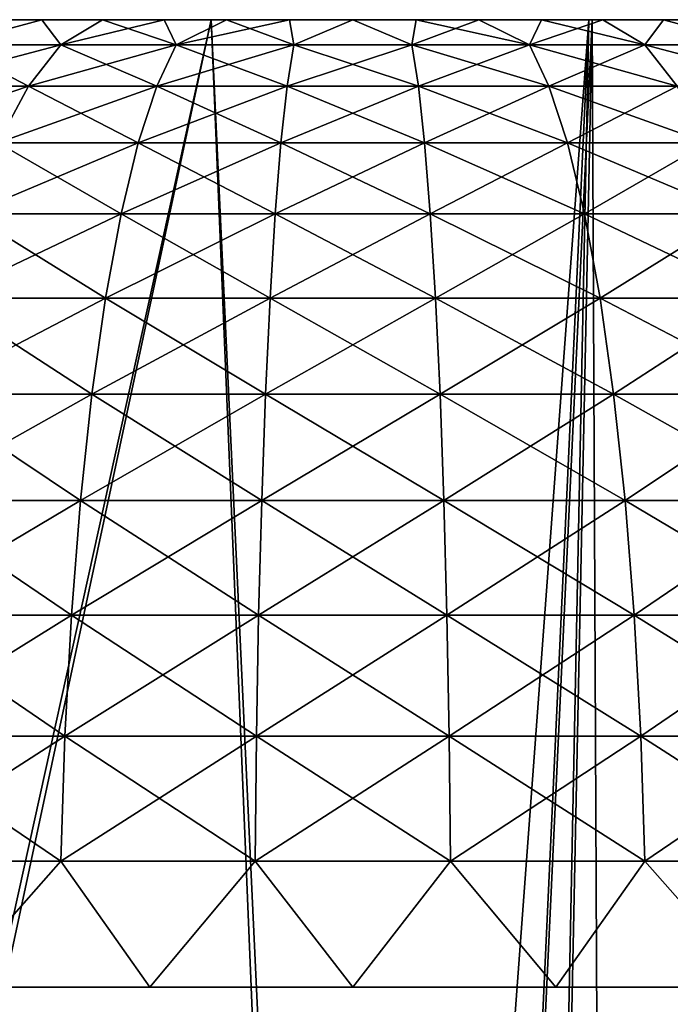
# Model space of a CAD drawing. Header units: millimetres. Extents: x -68 to 68, y 0 to 255.
# Tile 91 of 217: x 57.81 to 59.16, y 27.96 to 30. Entities that reach past the tile are written whole.
import ezdxf

# ---------------------------------------------------------------- set-up
doc = ezdxf.new("R2010")
doc.units = ezdxf.units.MM
doc.header["$LTSCALE"] = 41.718519
for name, color, linetype in [('10', 7, 'CONTINUOUS'), ('15', 7, 'CONTINUOUS'), ('2', 7, 'CONTINUOUS'), ('6', 7, 'CONTINUOUS'), ('69', 7, 'CONTINUOUS'), ('70', 7, 'CONTINUOUS'), ('71', 7, 'CONTINUOUS')]:
    doc.layers.add(name, color=color, linetype=linetype)

msp = doc.modelspace()

# ---------------------------------------------------------------- linework, layer by layer
at = {"layer": '10', "color": 7, "linetype": 'Continuous', "true_color": 0xf5f5f5}
for points in [[(56.6101, 30, 33.9308), (58.2068, 30, 31.1122), (56.9445, 24.2869, 32.8703), (56.6101, 30, 33.9308)], [(58.2068, 30, -31.1122), (56.6101, 30, -33.9308), (56.9821, 24.2869, -32.8051), (58.2068, 30, -31.1122)], [(56.9445, 24.2869, 32.8703), (58.2068, 30, 31.1122), (58.4438, 24.2869, 30.1241), (56.9445, 24.2869, 32.8703)], [(58.4744, 24.2869, -30.0646), (58.2068, 30, -31.1122), (56.9821, 24.2869, -32.8051), (58.4744, 24.2869, -30.0646)], [(58.2068, 30, 31.1122), (59.6633, 30, 28.2186), (58.4438, 24.2869, 30.1241), (58.2068, 30, 31.1122)], [(59.6633, 30, -28.2186), (58.2068, 30, -31.1122), (58.4744, 24.2869, -30.0646), (59.6633, 30, -28.2186)], [(58.4438, 24.2869, 30.1241), (59.6633, 30, 28.2186), (59.8107, 24.2869, 27.3097), (58.4438, 24.2869, 30.1241)], [(59.835, 24.2869, -27.2564), (59.6633, 30, -28.2186), (58.4744, 24.2869, -30.0646), (59.835, 24.2869, -27.2564)]]:
    msp.add_3dface(points, dxfattribs=at)
at = {"layer": '15', "color": 252, "linetype": 'Continuous', "true_color": 0x96918c}
for points in [[(58.9853, 30, -27.898), (57.5454, 30, -30.7586), (32.5697, 30, -28.8543), (58.9853, 30, -27.898)], [(34.2525, 30, -26.8351), (58.9853, 30, -27.898), (32.5697, 30, -28.8543), (34.2525, 30, -26.8351)], [(57.5454, 30, 30.7586), (58.9853, 30, 27.898), (32.5697, 30, 28.8543), (57.5454, 30, 30.7586)], [(32.5697, 30, 28.8543), (58.9853, 30, 27.898), (34.2525, 30, 26.8351), (32.5697, 30, 28.8543)], [(60.2832, 30, -24.9701), (58.9853, 30, -27.898), (34.2525, 30, -26.8351), (60.2832, 30, -24.9701)], [(35.8103, 30, -24.718), (60.2832, 30, -24.9701), (34.2525, 30, -26.8351), (35.8103, 30, -24.718)], [(58.9853, 30, 27.898), (60.2832, 30, 24.9701), (34.2525, 30, 26.8351), (58.9853, 30, 27.898)], [(34.2525, 30, 26.8351), (60.2832, 30, 24.9701), (35.8103, 30, 24.718), (34.2525, 30, 26.8351)], [(37.2374, 30, -22.5107), (60.2832, 30, -24.9701), (35.8103, 30, -24.718), (37.2374, 30, -22.5107)], [(60.2832, 30, 24.9701), (61.4357, 30, 21.9821), (35.8103, 30, 24.718), (60.2832, 30, 24.9701)], [(35.8103, 30, 24.718), (61.4357, 30, 21.9821), (37.2374, 30, 22.5107), (35.8103, 30, 24.718)], [(61.4357, 30, -21.9821), (60.2832, 30, -24.9701), (37.2374, 30, -22.5107), (61.4357, 30, -21.9821)], [(38.5286, 30, -20.2214), (61.4357, 30, -21.9821), (37.2374, 30, -22.5107), (38.5286, 30, -20.2214)], [(37.2374, 30, 22.5107), (61.4357, 30, 21.9821), (38.5286, 30, 20.2214), (37.2374, 30, 22.5107)], [(62.4404, 30, -18.941), (61.4357, 30, -21.9821), (38.5286, 30, -20.2214), (62.4404, 30, -18.941)], [(39.6792, 30, -17.8582), (62.4404, 30, -18.941), (38.5286, 30, -20.2214), (39.6792, 30, -17.8582)], [(61.4357, 30, 21.9821), (62.4404, 30, 18.941), (38.5286, 30, 20.2214), (61.4357, 30, 21.9821)], [(38.5286, 30, 20.2214), (62.4404, 30, 18.941), (39.6792, 30, 17.8582), (38.5286, 30, 20.2214)], [(63.2945, 30, -15.8545), (62.4404, 30, -18.941), (39.6792, 30, -17.8582), (63.2945, 30, -15.8545)], [(40.6851, 30, -15.4298), (63.2945, 30, -15.8545), (39.6792, 30, -17.8582), (40.6851, 30, -15.4298)], [(62.4404, 30, 18.941), (63.2945, 30, 15.8545), (39.6792, 30, 17.8582), (62.4404, 30, 18.941)], [(39.6792, 30, 17.8582), (63.2945, 30, 15.8545), (40.6851, 30, 15.4298), (39.6792, 30, 17.8582)], [(41.5425, 30, -12.9452), (63.2945, 30, -15.8545), (40.6851, 30, -15.4298), (41.5425, 30, -12.9452)], [(63.2945, 30, 15.8545), (63.9962, 30, 12.7296), (40.6851, 30, 15.4298), (63.2945, 30, 15.8545)], [(40.6851, 30, 15.4298), (63.9962, 30, 12.7296), (41.5425, 30, 12.9452), (40.6851, 30, 15.4298)], [(63.9962, 30, -12.7296), (63.2945, 30, -15.8545), (41.5425, 30, -12.9452), (63.9962, 30, -12.7296)], [(42.2483, 30, -10.4133), (63.9962, 30, -12.7296), (41.5425, 30, -12.9452), (42.2483, 30, -10.4133)], [(41.5425, 30, 12.9452), (63.9962, 30, 12.7296), (42.2483, 30, 10.4133), (41.5425, 30, 12.9452)], [(64.5438, 30, -9.5742), (63.9962, 30, -12.7296), (42.2483, 30, -10.4133), (64.5438, 30, -9.5742)], [(42.8, 30, -7.8433), (64.5438, 30, -9.5742), (42.2483, 30, -10.4133), (42.8, 30, -7.8433)], [(63.9962, 30, 12.7296), (64.5438, 30, 9.5742), (42.2483, 30, 10.4133), (63.9962, 30, 12.7296)], [(42.2483, 30, 10.4133), (64.5438, 30, 9.5742), (42.8, 30, 7.8433), (42.2483, 30, 10.4133)], [(64.9358, 30, -6.3956), (64.5438, 30, -9.5742), (42.8, 30, -7.8433), (64.9358, 30, -6.3956)], [(43.1954, 30, -5.2449), (64.9358, 30, -6.3956), (42.8, 30, -7.8433), (43.1954, 30, -5.2449)], [(64.5438, 30, 9.5742), (64.9358, 30, 6.3956), (42.8, 30, 7.8433), (64.5438, 30, 9.5742)], [(42.8, 30, 7.8433), (64.9358, 30, 6.3956), (43.1954, 30, 5.2449), (42.8, 30, 7.8433)], [(64.9358, 30, -6.3956), (43.1954, 30, -5.2449), (58.2633, 30, -4.3658), (64.9358, 30, -6.3956)], [(43.1954, 30, 5.2449), (64.9358, 30, 6.3956), (58.7367, 30, 4.3658), (43.1954, 30, 5.2449)], [(57.7926, 30, 4.3146), (43.1954, 30, 5.2449), (58.2633, 30, 4.3658), (57.7926, 30, 4.3146)], [(58.2633, 30, 4.3658), (43.1954, 30, 5.2449), (58.7367, 30, 4.3658), (58.2633, 30, 4.3658)], [(58.2633, 30, -4.3658), (43.1954, 30, -5.2449), (57.7926, 30, -4.3146), (58.2633, 30, -4.3658)], [(58.7367, 30, -4.3658), (64.9358, 30, -6.3956), (58.2633, 30, -4.3658), (58.7367, 30, -4.3658)], [(59.2074, 30, -4.3146), (64.9358, 30, -6.3956), (58.7367, 30, -4.3658), (59.2074, 30, -4.3146)], [(58.7367, 30, 4.3658), (64.9358, 30, 6.3956), (59.2074, 30, 4.3146), (58.7367, 30, 4.3658)]]:
    msp.add_3dface(points, dxfattribs=at)
at = {"layer": '2', "color": 7, "linetype": 'Continuous', "true_color": 0xf5f5f5}
for points in [[(58.2068, 30, 31.1122), (56.6101, 30, 33.9308), (58.9951, 30, 32.7998), (58.2068, 30, 31.1122)], [(58.9951, 30, 32.7998), (56.6101, 30, 33.9308), (57.3414, 30, 35.612), (58.9951, 30, 32.7998)], [(56.6101, 30, -33.9308), (58.2068, 30, -31.1122), (58.9886, 30, -32.8116), (56.6101, 30, -33.9308)], [(57.3343, 30, -35.6234), (56.6101, 30, -33.9308), (58.9886, 30, -32.8116), (57.3343, 30, -35.6234)], [(59.6633, 30, 28.2186), (58.2068, 30, 31.1122), (60.5109, 30, 29.9111), (59.6633, 30, 28.2186)], [(60.5109, 30, 29.9111), (58.2068, 30, 31.1122), (58.9951, 30, 32.7998), (60.5109, 30, 29.9111)], [(58.2068, 30, -31.1122), (59.6633, 30, -28.2186), (60.505, 30, -29.9231), (58.2068, 30, -31.1122)], [(58.9886, 30, -32.8116), (58.2068, 30, -31.1122), (60.505, 30, -29.9231), (58.9886, 30, -32.8116)]]:
    msp.add_3dface(points, dxfattribs=at)
at = {"layer": '6', "color": 7, "linetype": 'Continuous', "true_color": 0xf5f5f5}
for points in [[(57.3343, 30, -35.6234), (58.9886, 30, -32.8116), (56.7839, 0.2869, -34.035), (57.3343, 30, -35.6234)], [(56.7839, 0.2869, -34.035), (58.9886, 30, -32.8116), (57.6021, 0.2869, -32.6312), (56.7839, 0.2869, -34.035)], [(58.9951, 30, 32.7998), (57.3414, 30, 35.612), (57.6021, 0.2869, 32.6312), (58.9951, 30, 32.7998)], [(57.6021, 0.2869, -32.6312), (58.9886, 30, -32.8116), (58.3856, 0.2869, -31.2077), (57.6021, 0.2869, -32.6312)], [(58.3856, 0.2869, 31.2077), (58.9951, 30, 32.7998), (57.6021, 0.2869, 32.6312), (58.3856, 0.2869, 31.2077)], [(58.9886, 30, -32.8116), (60.505, 30, -29.9231), (58.3856, 0.2869, -31.2077), (58.9886, 30, -32.8116)], [(58.3856, 0.2869, -31.2077), (60.505, 30, -29.9231), (59.1339, 0.2869, -29.7655), (58.3856, 0.2869, -31.2077)], [(59.1339, 0.2869, 29.7655), (58.9951, 30, 32.7998), (58.3856, 0.2869, 31.2077), (59.1339, 0.2869, 29.7655)], [(60.5109, 30, 29.9111), (58.9951, 30, 32.7998), (59.1339, 0.2869, 29.7655), (60.5109, 30, 29.9111)], [(59.1339, 0.2869, -29.7655), (60.505, 30, -29.9231), (59.8465, 0.2869, -28.3053), (59.1339, 0.2869, -29.7655)], [(59.8465, 0.2869, 28.3053), (60.5109, 30, 29.9111), (59.1339, 0.2869, 29.7655), (59.8465, 0.2869, 28.3053)]]:
    msp.add_3dface(points, dxfattribs=at)
at = {"layer": '69', "linetype": 'Continuous'}
for points in [[(57.6641, 29.948, 2.098), (57.8958, 29.948, 2.176), (57.857, 30, 1.8938), (57.6641, 29.948, 2.098)], [(57.7347, 30, 1.8478), (57.6641, 29.948, 2.098), (57.857, 30, 1.8938), (57.7347, 30, 1.8478)], [(57.857, 30, 1.8938), (57.8958, 29.948, 2.176), (57.9825, 30, 1.9319), (57.857, 30, 1.8938)], [(57.8958, 29.948, 2.176), (58.1346, 29.948, 2.2286), (57.9825, 30, 1.9319), (57.8958, 29.948, 2.176)], [(57.9825, 30, 1.9319), (58.1346, 29.948, 2.2286), (58.1097, 30, 1.9615), (57.9825, 30, 1.9319)], [(58.1097, 30, 1.9615), (58.1346, 29.948, 2.2286), (58.239, 30, 1.9829), (58.1097, 30, 1.9615)], [(58.1346, 29.948, 2.2286), (58.3777, 29.948, 2.2551), (58.239, 30, 1.9829), (58.1346, 29.948, 2.2286)], [(58.239, 30, 1.9829), (58.3777, 29.948, 2.2551), (58.3691, 30, 1.9957), (58.239, 30, 1.9829)], [(58.3691, 30, 1.9957), (58.3777, 29.948, 2.2551), (58.5, 30, 2), (58.3691, 30, 1.9957)], [(58.3777, 29.948, 2.2551), (58.6223, 29.948, 2.2551), (58.5, 30, 2), (58.3777, 29.948, 2.2551)], [(58.5, 30, 2), (58.6223, 29.948, 2.2551), (58.6309, 30, 1.9957), (58.5, 30, 2)], [(58.6223, 29.948, 2.2551), (58.8654, 29.948, 2.2286), (58.6309, 30, 1.9957), (58.6223, 29.948, 2.2551)], [(58.6309, 30, 1.9957), (58.8654, 29.948, 2.2286), (58.761, 30, 1.9829), (58.6309, 30, 1.9957)], [(58.761, 30, 1.9829), (58.8654, 29.948, 2.2286), (58.8903, 30, 1.9615), (58.761, 30, 1.9829)], [(58.8654, 29.948, 2.2286), (59.1042, 29.948, 2.176), (58.8903, 30, 1.9615), (58.8654, 29.948, 2.2286)], [(58.8903, 30, 1.9615), (59.1042, 29.948, 2.176), (59.0175, 30, 1.9319), (58.8903, 30, 1.9615)], [(59.0175, 30, 1.9319), (59.1042, 29.948, 2.176), (59.143, 30, 1.8938), (59.0175, 30, 1.9319)], [(59.1042, 29.948, 2.176), (59.3359, 29.948, 2.098), (59.143, 30, 1.8938), (59.1042, 29.948, 2.176)], [(59.143, 30, 1.8938), (59.3359, 29.948, 2.098), (59.2653, 30, 1.8478), (59.143, 30, 1.8938)], [(57.5717, 29.8627, 2.3299), (57.829, 29.8627, 2.4166), (57.6641, 29.948, 2.098), (57.5717, 29.8627, 2.3299)], [(57.6641, 29.948, 2.098), (57.829, 29.8627, 2.4166), (57.8958, 29.948, 2.176), (57.6641, 29.948, 2.098)], [(57.829, 29.8627, 2.4166), (58.0943, 29.8627, 2.475), (57.8958, 29.948, 2.176), (57.829, 29.8627, 2.4166)], [(57.8958, 29.948, 2.176), (58.0943, 29.8627, 2.475), (58.1346, 29.948, 2.2286), (57.8958, 29.948, 2.176)], [(58.0943, 29.8627, 2.475), (58.3642, 29.8627, 2.5043), (58.1346, 29.948, 2.2286), (58.0943, 29.8627, 2.475)], [(58.1346, 29.948, 2.2286), (58.3642, 29.8627, 2.5043), (58.3777, 29.948, 2.2551), (58.1346, 29.948, 2.2286)], [(58.3642, 29.8627, 2.5043), (58.6358, 29.8627, 2.5043), (58.3777, 29.948, 2.2551), (58.3642, 29.8627, 2.5043)], [(58.3777, 29.948, 2.2551), (58.6358, 29.8627, 2.5043), (58.6223, 29.948, 2.2551), (58.3777, 29.948, 2.2551)], [(58.6358, 29.8627, 2.5043), (58.9057, 29.8627, 2.475), (58.6223, 29.948, 2.2551), (58.6358, 29.8627, 2.5043)], [(58.6223, 29.948, 2.2551), (58.9057, 29.8627, 2.475), (58.8654, 29.948, 2.2286), (58.6223, 29.948, 2.2551)], [(58.9057, 29.8627, 2.475), (59.171, 29.8627, 2.4166), (58.8654, 29.948, 2.2286), (58.9057, 29.8627, 2.475)], [(58.8654, 29.948, 2.2286), (59.171, 29.8627, 2.4166), (59.1042, 29.948, 2.176), (58.8654, 29.948, 2.2286)], [(59.171, 29.8627, 2.4166), (59.4283, 29.8627, 2.3299), (59.1042, 29.948, 2.176), (59.171, 29.8627, 2.4166)], [(59.1042, 29.948, 2.176), (59.4283, 29.8627, 2.3299), (59.3359, 29.948, 2.098), (59.1042, 29.948, 2.176)], [(57.5717, 29.8627, 2.3299), (57.7658, 29.7456, 2.6443), (57.829, 29.8627, 2.4166), (57.5717, 29.8627, 2.3299)], [(57.7658, 29.7456, 2.6443), (58.056, 29.7456, 2.7082), (57.829, 29.8627, 2.4166), (57.7658, 29.7456, 2.6443)], [(57.829, 29.8627, 2.4166), (58.056, 29.7456, 2.7082), (58.0943, 29.8627, 2.475), (57.829, 29.8627, 2.4166)], [(58.056, 29.7456, 2.7082), (58.3514, 29.7456, 2.7403), (58.0943, 29.8627, 2.475), (58.056, 29.7456, 2.7082)], [(58.0943, 29.8627, 2.475), (58.3514, 29.7456, 2.7403), (58.3642, 29.8627, 2.5043), (58.0943, 29.8627, 2.475)], [(58.3514, 29.7456, 2.7403), (58.6486, 29.7456, 2.7403), (58.3642, 29.8627, 2.5043), (58.3514, 29.7456, 2.7403)], [(58.3642, 29.8627, 2.5043), (58.6486, 29.7456, 2.7403), (58.6358, 29.8627, 2.5043), (58.3642, 29.8627, 2.5043)], [(58.6486, 29.7456, 2.7403), (58.944, 29.7456, 2.7082), (58.6358, 29.8627, 2.5043), (58.6486, 29.7456, 2.7403)], [(58.6358, 29.8627, 2.5043), (58.944, 29.7456, 2.7082), (58.9057, 29.8627, 2.475), (58.6358, 29.8627, 2.5043)], [(58.944, 29.7456, 2.7082), (59.2342, 29.7456, 2.6443), (58.9057, 29.8627, 2.475), (58.944, 29.7456, 2.7082)], [(58.9057, 29.8627, 2.475), (59.2342, 29.7456, 2.6443), (59.171, 29.8627, 2.4166), (58.9057, 29.8627, 2.475)], [(57.7072, 29.5986, 2.8554), (58.0206, 29.5986, 2.9244), (57.7658, 29.7456, 2.6443), (57.7072, 29.5986, 2.8554)], [(57.7658, 29.7456, 2.6443), (58.0206, 29.5986, 2.9244), (58.056, 29.7456, 2.7082), (57.7658, 29.7456, 2.6443)], [(58.0206, 29.5986, 2.9244), (58.3396, 29.5986, 2.9591), (58.056, 29.7456, 2.7082), (58.0206, 29.5986, 2.9244)], [(58.056, 29.7456, 2.7082), (58.3396, 29.5986, 2.9591), (58.3514, 29.7456, 2.7403), (58.056, 29.7456, 2.7082)], [(58.3396, 29.5986, 2.9591), (58.6604, 29.5986, 2.9591), (58.3514, 29.7456, 2.7403), (58.3396, 29.5986, 2.9591)], [(58.3514, 29.7456, 2.7403), (58.6604, 29.5986, 2.9591), (58.6486, 29.7456, 2.7403), (58.3514, 29.7456, 2.7403)], [(58.6604, 29.5986, 2.9591), (58.9794, 29.5986, 2.9244), (58.6486, 29.7456, 2.7403), (58.6604, 29.5986, 2.9591)], [(58.6486, 29.7456, 2.7403), (58.9794, 29.5986, 2.9244), (58.944, 29.7456, 2.7082), (58.6486, 29.7456, 2.7403)], [(58.9794, 29.5986, 2.9244), (59.2928, 29.5986, 2.8554), (58.944, 29.7456, 2.7082), (58.9794, 29.5986, 2.9244)], [(58.944, 29.7456, 2.7082), (59.2928, 29.5986, 2.8554), (59.2342, 29.7456, 2.6443), (58.944, 29.7456, 2.7082)], [(57.6542, 29.4244, 3.0462), (57.9885, 29.4244, 3.1198), (57.7072, 29.5986, 2.8554), (57.6542, 29.4244, 3.0462)], [(57.7072, 29.5986, 2.8554), (57.9885, 29.4244, 3.1198), (58.0206, 29.5986, 2.9244), (57.7072, 29.5986, 2.8554)], [(57.9885, 29.4244, 3.1198), (58.3288, 29.4244, 3.1568), (58.0206, 29.5986, 2.9244), (57.9885, 29.4244, 3.1198)], [(58.0206, 29.5986, 2.9244), (58.3288, 29.4244, 3.1568), (58.3396, 29.5986, 2.9591), (58.0206, 29.5986, 2.9244)], [(58.3288, 29.4244, 3.1568), (58.6712, 29.4244, 3.1568), (58.3396, 29.5986, 2.9591), (58.3288, 29.4244, 3.1568)], [(58.3396, 29.5986, 2.9591), (58.6712, 29.4244, 3.1568), (58.6604, 29.5986, 2.9591), (58.3396, 29.5986, 2.9591)], [(58.6712, 29.4244, 3.1568), (59.0115, 29.4244, 3.1198), (58.6604, 29.5986, 2.9591), (58.6712, 29.4244, 3.1568)], [(58.6604, 29.5986, 2.9591), (59.0115, 29.4244, 3.1198), (58.9794, 29.5986, 2.9244), (58.6604, 29.5986, 2.9591)], [(59.0115, 29.4244, 3.1198), (59.3458, 29.4244, 3.0462), (58.9794, 29.5986, 2.9244), (59.0115, 29.4244, 3.1198)], [(58.9794, 29.5986, 2.9244), (59.3458, 29.4244, 3.0462), (59.2928, 29.5986, 2.8554), (58.9794, 29.5986, 2.9244)], [(57.6078, 29.2257, 3.2135), (57.9604, 29.2257, 3.2911), (57.6542, 29.4244, 3.0462), (57.6078, 29.2257, 3.2135)], [(57.6542, 29.4244, 3.0462), (57.9604, 29.2257, 3.2911), (57.9885, 29.4244, 3.1198), (57.6542, 29.4244, 3.0462)], [(57.9604, 29.2257, 3.2911), (58.3194, 29.2257, 3.3302), (57.9885, 29.4244, 3.1198), (57.9604, 29.2257, 3.2911)], [(57.9885, 29.4244, 3.1198), (58.3194, 29.2257, 3.3302), (58.3288, 29.4244, 3.1568), (57.9885, 29.4244, 3.1198)], [(58.3194, 29.2257, 3.3302), (58.6806, 29.2257, 3.3302), (58.3288, 29.4244, 3.1568), (58.3194, 29.2257, 3.3302)], [(58.3288, 29.4244, 3.1568), (58.6806, 29.2257, 3.3302), (58.6712, 29.4244, 3.1568), (58.3288, 29.4244, 3.1568)], [(58.6806, 29.2257, 3.3302), (59.0396, 29.2257, 3.2911), (58.6712, 29.4244, 3.1568), (58.6806, 29.2257, 3.3302)], [(58.6712, 29.4244, 3.1568), (59.0396, 29.2257, 3.2911), (59.0115, 29.4244, 3.1198), (58.6712, 29.4244, 3.1568)], [(59.0396, 29.2257, 3.2911), (59.3922, 29.2257, 3.2135), (59.0115, 29.4244, 3.1198), (59.0396, 29.2257, 3.2911)], [(59.0115, 29.4244, 3.1198), (59.3922, 29.2257, 3.2135), (59.3458, 29.4244, 3.0462), (59.0115, 29.4244, 3.1198)], [(57.5687, 29.0061, 3.3544), (57.9368, 29.0061, 3.4354), (57.6078, 29.2257, 3.2135), (57.5687, 29.0061, 3.3544)], [(57.6078, 29.2257, 3.2135), (57.9368, 29.0061, 3.4354), (57.9604, 29.2257, 3.2911), (57.6078, 29.2257, 3.2135)], [(57.9368, 29.0061, 3.4354), (58.3115, 29.0061, 3.4762), (57.9604, 29.2257, 3.2911), (57.9368, 29.0061, 3.4354)], [(57.9604, 29.2257, 3.2911), (58.3115, 29.0061, 3.4762), (58.3194, 29.2257, 3.3302), (57.9604, 29.2257, 3.2911)], [(58.3115, 29.0061, 3.4762), (58.6885, 29.0061, 3.4762), (58.3194, 29.2257, 3.3302), (58.3115, 29.0061, 3.4762)], [(58.3194, 29.2257, 3.3302), (58.6885, 29.0061, 3.4762), (58.6806, 29.2257, 3.3302), (58.3194, 29.2257, 3.3302)], [(58.6885, 29.0061, 3.4762), (59.0632, 29.0061, 3.4354), (58.6806, 29.2257, 3.3302), (58.6885, 29.0061, 3.4762)], [(58.6806, 29.2257, 3.3302), (59.0632, 29.0061, 3.4354), (59.0396, 29.2257, 3.2911), (58.6806, 29.2257, 3.3302)], [(59.0632, 29.0061, 3.4354), (59.4313, 29.0061, 3.3544), (59.0396, 29.2257, 3.2911), (59.0632, 29.0061, 3.4354)], [(59.0396, 29.2257, 3.2911), (59.4313, 29.0061, 3.3544), (59.3922, 29.2257, 3.2135), (59.0396, 29.2257, 3.2911)], [(57.5375, 28.7694, 3.4664), (57.918, 28.7694, 3.5502), (57.5687, 29.0061, 3.3544), (57.5375, 28.7694, 3.4664)], [(57.5687, 29.0061, 3.3544), (57.918, 28.7694, 3.5502), (57.9368, 29.0061, 3.4354), (57.5687, 29.0061, 3.3544)], [(57.918, 28.7694, 3.5502), (58.3052, 28.7694, 3.5923), (57.9368, 29.0061, 3.4354), (57.918, 28.7694, 3.5502)], [(57.9368, 29.0061, 3.4354), (58.3052, 28.7694, 3.5923), (58.3115, 29.0061, 3.4762), (57.9368, 29.0061, 3.4354)], [(58.3052, 28.7694, 3.5923), (58.6948, 28.7694, 3.5923), (58.3115, 29.0061, 3.4762), (58.3052, 28.7694, 3.5923)], [(58.3115, 29.0061, 3.4762), (58.6948, 28.7694, 3.5923), (58.6885, 29.0061, 3.4762), (58.3115, 29.0061, 3.4762)], [(58.6948, 28.7694, 3.5923), (59.082, 28.7694, 3.5502), (58.6885, 29.0061, 3.4762), (58.6948, 28.7694, 3.5923)], [(58.6885, 29.0061, 3.4762), (59.082, 28.7694, 3.5502), (59.0632, 29.0061, 3.4354), (58.6885, 29.0061, 3.4762)], [(59.082, 28.7694, 3.5502), (59.4625, 28.7694, 3.4664), (59.0632, 29.0061, 3.4354), (59.082, 28.7694, 3.5502)], [(59.0632, 29.0061, 3.4354), (59.4625, 28.7694, 3.4664), (59.4313, 29.0061, 3.3544), (59.0632, 29.0061, 3.4354)], [(57.515, 28.5194, 3.5478), (57.9043, 28.5194, 3.6335), (57.5375, 28.7694, 3.4664), (57.515, 28.5194, 3.5478)], [(57.5375, 28.7694, 3.4664), (57.9043, 28.5194, 3.6335), (57.918, 28.7694, 3.5502), (57.5375, 28.7694, 3.4664)], [(57.9043, 28.5194, 3.6335), (58.3007, 28.5194, 3.6766), (57.918, 28.7694, 3.5502), (57.9043, 28.5194, 3.6335)], [(57.918, 28.7694, 3.5502), (58.3007, 28.5194, 3.6766), (58.3052, 28.7694, 3.5923), (57.918, 28.7694, 3.5502)], [(58.3007, 28.5194, 3.6766), (58.6993, 28.5194, 3.6766), (58.3052, 28.7694, 3.5923), (58.3007, 28.5194, 3.6766)], [(58.3052, 28.7694, 3.5923), (58.6993, 28.5194, 3.6766), (58.6948, 28.7694, 3.5923), (58.3052, 28.7694, 3.5923)], [(58.6993, 28.5194, 3.6766), (59.0957, 28.5194, 3.6335), (58.6948, 28.7694, 3.5923), (58.6993, 28.5194, 3.6766)], [(58.6948, 28.7694, 3.5923), (59.0957, 28.5194, 3.6335), (59.082, 28.7694, 3.5502), (58.6948, 28.7694, 3.5923)], [(59.0957, 28.5194, 3.6335), (59.485, 28.5194, 3.5478), (59.082, 28.7694, 3.5502), (59.0957, 28.5194, 3.6335)], [(59.082, 28.7694, 3.5502), (59.485, 28.5194, 3.5478), (59.4625, 28.7694, 3.4664), (59.082, 28.7694, 3.5502)], [(57.5013, 28.2606, 3.597), (57.8961, 28.2606, 3.6839), (57.515, 28.5194, 3.5478), (57.5013, 28.2606, 3.597)], [(57.515, 28.5194, 3.5478), (57.8961, 28.2606, 3.6839), (57.9043, 28.5194, 3.6335), (57.515, 28.5194, 3.5478)], [(57.8961, 28.2606, 3.6839), (58.2979, 28.2606, 3.7276), (57.9043, 28.5194, 3.6335), (57.8961, 28.2606, 3.6839)], [(57.9043, 28.5194, 3.6335), (58.2979, 28.2606, 3.7276), (58.3007, 28.5194, 3.6766), (57.9043, 28.5194, 3.6335)], [(58.2979, 28.2606, 3.7276), (58.7021, 28.2606, 3.7276), (58.3007, 28.5194, 3.6766), (58.2979, 28.2606, 3.7276)], [(58.3007, 28.5194, 3.6766), (58.7021, 28.2606, 3.7276), (58.6993, 28.5194, 3.6766), (58.3007, 28.5194, 3.6766)], [(58.7021, 28.2606, 3.7276), (59.1039, 28.2606, 3.6839), (58.6993, 28.5194, 3.6766), (58.7021, 28.2606, 3.7276)], [(58.6993, 28.5194, 3.6766), (59.1039, 28.2606, 3.6839), (59.0957, 28.5194, 3.6335), (58.6993, 28.5194, 3.6766)], [(59.1039, 28.2606, 3.6839), (59.4987, 28.2606, 3.597), (59.0957, 28.5194, 3.6335), (59.1039, 28.2606, 3.6839)], [(59.0957, 28.5194, 3.6335), (59.4987, 28.2606, 3.597), (59.485, 28.5194, 3.5478), (59.0957, 28.5194, 3.6335)], [(57.5013, 28.2606, 3.597), (57.6655, 28, 3.656), (57.8961, 28.2606, 3.6839), (57.5013, 28.2606, 3.597)], [(57.6655, 28, 3.656), (58.0801, 28, 3.7264), (57.8961, 28.2606, 3.6839), (57.6655, 28, 3.656)], [(57.8961, 28.2606, 3.6839), (58.0801, 28, 3.7264), (58.2979, 28.2606, 3.7276), (57.8961, 28.2606, 3.6839)], [(58.0801, 28, 3.7264), (58.5, 28, 3.75), (58.2979, 28.2606, 3.7276), (58.0801, 28, 3.7264)], [(58.2979, 28.2606, 3.7276), (58.5, 28, 3.75), (58.7021, 28.2606, 3.7276), (58.2979, 28.2606, 3.7276)], [(58.5, 28, 3.75), (58.9199, 28, 3.7264), (58.7021, 28.2606, 3.7276), (58.5, 28, 3.75)], [(58.7021, 28.2606, 3.7276), (58.9199, 28, 3.7264), (59.1039, 28.2606, 3.6839), (58.7021, 28.2606, 3.7276)], [(58.9199, 28, 3.7264), (59.3345, 28, 3.656), (59.1039, 28.2606, 3.6839), (58.9199, 28, 3.7264)], [(59.1039, 28.2606, 3.6839), (59.3345, 28, 3.656), (59.4987, 28.2606, 3.597), (59.1039, 28.2606, 3.6839)]]:
    msp.add_3dface(points, dxfattribs=at)
at = {"layer": '70', "linetype": 'Continuous'}
for points in [[(56.9964, 30, 1.3188), (57.0857, 30, 1.4141), (60.0036, 30, 1.3188), (56.9964, 30, 1.3188)], [(56.9964, 30, 1.3188), (60.0036, 30, 1.3188), (59.2217, 30, 1.25), (56.9964, 30, 1.3188)], [(57.7783, 30, 1.25), (56.9964, 30, 1.3188), (59.2217, 30, 1.25), (57.7783, 30, 1.25)], [(57.0857, 30, -1.4141), (56.9964, 30, -1.3188), (59.9143, 30, -1.4141), (57.0857, 30, -1.4141)], [(59.9143, 30, -1.4141), (56.9964, 30, -1.3188), (60.0036, 30, -1.3188), (59.9143, 30, -1.4141)], [(60.0036, 30, -1.3188), (56.9964, 30, -1.3188), (57.7783, 30, -1.25), (60.0036, 30, -1.3188)], [(57.0857, 30, 1.4141), (57.1814, 30, 1.5037), (59.9143, 30, 1.4141), (57.0857, 30, 1.4141)], [(57.0857, 30, 1.4141), (59.9143, 30, 1.4141), (60.0036, 30, 1.3188), (57.0857, 30, 1.4141)], [(57.1814, 30, -1.5037), (57.0857, 30, -1.4141), (59.8186, 30, -1.5037), (57.1814, 30, -1.5037)], [(59.8186, 30, -1.5037), (57.0857, 30, -1.4141), (59.9143, 30, -1.4141), (59.8186, 30, -1.5037)], [(57.1814, 30, 1.5037), (57.2824, 30, 1.5866), (59.8186, 30, 1.5037), (57.1814, 30, 1.5037)], [(57.1814, 30, 1.5037), (59.8186, 30, 1.5037), (59.9143, 30, 1.4141), (57.1814, 30, 1.5037)], [(57.2824, 30, -1.5866), (57.1814, 30, -1.5037), (59.7176, 30, -1.5866), (57.2824, 30, -1.5866)], [(59.7176, 30, -1.5866), (57.1814, 30, -1.5037), (59.8186, 30, -1.5037), (59.7176, 30, -1.5866)], [(57.2824, 30, 1.5866), (57.3889, 30, 1.6629), (59.7176, 30, 1.5866), (57.2824, 30, 1.5866)], [(57.2824, 30, 1.5866), (59.7176, 30, 1.5866), (59.8186, 30, 1.5037), (57.2824, 30, 1.5866)], [(57.3889, 30, -1.6629), (57.2824, 30, -1.5866), (59.6111, 30, -1.6629), (57.3889, 30, -1.6629)], [(59.6111, 30, -1.6629), (57.2824, 30, -1.5866), (59.7176, 30, -1.5866), (59.6111, 30, -1.6629)], [(57.3889, 30, 1.6629), (57.5, 30, 1.7321), (59.6111, 30, 1.6629), (57.3889, 30, 1.6629)], [(57.3889, 30, 1.6629), (59.6111, 30, 1.6629), (59.7176, 30, 1.5866), (57.3889, 30, 1.6629)], [(57.5, 30, -1.7321), (57.3889, 30, -1.6629), (59.5, 30, -1.7321), (57.5, 30, -1.7321)], [(59.5, 30, -1.7321), (57.3889, 30, -1.6629), (59.6111, 30, -1.6629), (59.5, 30, -1.7321)], [(57.5, 30, 1.7321), (57.6154, 30, 1.7937), (59.5, 30, 1.7321), (57.5, 30, 1.7321)], [(57.5, 30, 1.7321), (59.5, 30, 1.7321), (59.6111, 30, 1.6629), (57.5, 30, 1.7321)], [(57.6154, 30, -1.7937), (57.5, 30, -1.7321), (59.3846, 30, -1.7937), (57.6154, 30, -1.7937)], [(59.3846, 30, -1.7937), (57.5, 30, -1.7321), (59.5, 30, -1.7321), (59.3846, 30, -1.7937)], [(57.6154, 30, 1.7937), (57.7347, 30, 1.8478), (59.3846, 30, 1.7937), (57.6154, 30, 1.7937)], [(57.6154, 30, 1.7937), (59.3846, 30, 1.7937), (59.5, 30, 1.7321), (57.6154, 30, 1.7937)], [(57.7347, 30, -1.8478), (57.6154, 30, -1.7937), (59.2653, 30, -1.8478), (57.7347, 30, -1.8478)], [(59.2653, 30, -1.8478), (57.6154, 30, -1.7937), (59.3846, 30, -1.7937), (59.2653, 30, -1.8478)], [(57.7347, 30, 1.8478), (57.857, 30, 1.8938), (59.2653, 30, 1.8478), (57.7347, 30, 1.8478)], [(57.7347, 30, 1.8478), (59.2653, 30, 1.8478), (59.3846, 30, 1.7937), (57.7347, 30, 1.8478)], [(57.857, 30, -1.8938), (57.7347, 30, -1.8478), (59.143, 30, -1.8938), (57.857, 30, -1.8938)], [(59.143, 30, -1.8938), (57.7347, 30, -1.8478), (59.2653, 30, -1.8478), (59.143, 30, -1.8938)], [(59.2217, 30, -1.25), (60.0036, 30, -1.3188), (57.7783, 30, -1.25), (59.2217, 30, -1.25)], [(57.857, 30, 1.8938), (57.9825, 30, 1.9319), (59.143, 30, 1.8938), (57.857, 30, 1.8938)], [(57.857, 30, 1.8938), (59.143, 30, 1.8938), (59.2653, 30, 1.8478), (57.857, 30, 1.8938)], [(57.9825, 30, -1.9319), (57.857, 30, -1.8938), (59.0175, 30, -1.9319), (57.9825, 30, -1.9319)], [(59.0175, 30, -1.9319), (57.857, 30, -1.8938), (59.143, 30, -1.8938), (59.0175, 30, -1.9319)], [(57.9825, 30, 1.9319), (58.1097, 30, 1.9615), (59.0175, 30, 1.9319), (57.9825, 30, 1.9319)], [(57.9825, 30, 1.9319), (59.0175, 30, 1.9319), (59.143, 30, 1.8938), (57.9825, 30, 1.9319)], [(58.1097, 30, -1.9615), (57.9825, 30, -1.9319), (58.8903, 30, -1.9615), (58.1097, 30, -1.9615)], [(58.8903, 30, -1.9615), (57.9825, 30, -1.9319), (59.0175, 30, -1.9319), (58.8903, 30, -1.9615)], [(58.1097, 30, 1.9615), (58.239, 30, 1.9829), (58.8903, 30, 1.9615), (58.1097, 30, 1.9615)], [(58.1097, 30, 1.9615), (58.8903, 30, 1.9615), (59.0175, 30, 1.9319), (58.1097, 30, 1.9615)], [(58.239, 30, -1.9829), (58.1097, 30, -1.9615), (58.761, 30, -1.9829), (58.239, 30, -1.9829)], [(58.761, 30, -1.9829), (58.1097, 30, -1.9615), (58.8903, 30, -1.9615), (58.761, 30, -1.9829)], [(58.239, 30, 1.9829), (58.3691, 30, 1.9957), (58.761, 30, 1.9829), (58.239, 30, 1.9829)], [(58.239, 30, 1.9829), (58.761, 30, 1.9829), (58.8903, 30, 1.9615), (58.239, 30, 1.9829)], [(58.3691, 30, -1.9957), (58.239, 30, -1.9829), (58.6309, 30, -1.9957), (58.3691, 30, -1.9957)], [(58.6309, 30, -1.9957), (58.239, 30, -1.9829), (58.761, 30, -1.9829), (58.6309, 30, -1.9957)], [(58.3691, 30, 1.9957), (58.5, 30, 2), (58.6309, 30, 1.9957), (58.3691, 30, 1.9957)], [(58.3691, 30, 1.9957), (58.6309, 30, 1.9957), (58.761, 30, 1.9829), (58.3691, 30, 1.9957)], [(58.5, 30, -2), (58.3691, 30, -1.9957), (58.6309, 30, -1.9957), (58.5, 30, -2)]]:
    msp.add_3dface(points, dxfattribs=at)
at = {"layer": '71', "linetype": 'Continuous'}
for points in [[(57.7347, 30, -1.8478), (57.857, 30, -1.8938), (57.6641, 29.948, -2.098), (57.7347, 30, -1.8478)], [(57.857, 30, -1.8938), (57.8958, 29.948, -2.176), (57.6641, 29.948, -2.098), (57.857, 30, -1.8938)], [(57.857, 30, -1.8938), (57.9825, 30, -1.9319), (57.8958, 29.948, -2.176), (57.857, 30, -1.8938)], [(57.9825, 30, -1.9319), (58.1097, 30, -1.9615), (57.8958, 29.948, -2.176), (57.9825, 30, -1.9319)], [(58.1097, 30, -1.9615), (58.1346, 29.948, -2.2286), (57.8958, 29.948, -2.176), (58.1097, 30, -1.9615)], [(58.1097, 30, -1.9615), (58.239, 30, -1.9829), (58.1346, 29.948, -2.2286), (58.1097, 30, -1.9615)], [(58.239, 30, -1.9829), (58.3691, 30, -1.9957), (58.1346, 29.948, -2.2286), (58.239, 30, -1.9829)], [(58.3691, 30, -1.9957), (58.3777, 29.948, -2.2551), (58.1346, 29.948, -2.2286), (58.3691, 30, -1.9957)], [(58.3691, 30, -1.9957), (58.5, 30, -2), (58.3777, 29.948, -2.2551), (58.3691, 30, -1.9957)], [(58.5, 30, -2), (58.6223, 29.948, -2.2551), (58.3777, 29.948, -2.2551), (58.5, 30, -2)], [(58.5, 30, -2), (58.6309, 30, -1.9957), (58.6223, 29.948, -2.2551), (58.5, 30, -2)], [(58.6309, 30, -1.9957), (58.761, 30, -1.9829), (58.6223, 29.948, -2.2551), (58.6309, 30, -1.9957)], [(58.761, 30, -1.9829), (58.8654, 29.948, -2.2286), (58.6223, 29.948, -2.2551), (58.761, 30, -1.9829)], [(58.761, 30, -1.9829), (58.8903, 30, -1.9615), (58.8654, 29.948, -2.2286), (58.761, 30, -1.9829)], [(58.8903, 30, -1.9615), (59.0175, 30, -1.9319), (58.8654, 29.948, -2.2286), (58.8903, 30, -1.9615)], [(59.0175, 30, -1.9319), (59.1042, 29.948, -2.176), (58.8654, 29.948, -2.2286), (59.0175, 30, -1.9319)], [(59.0175, 30, -1.9319), (59.143, 30, -1.8938), (59.1042, 29.948, -2.176), (59.0175, 30, -1.9319)], [(59.143, 30, -1.8938), (59.3359, 29.948, -2.098), (59.1042, 29.948, -2.176), (59.143, 30, -1.8938)], [(59.143, 30, -1.8938), (59.2653, 30, -1.8478), (59.3359, 29.948, -2.098), (59.143, 30, -1.8938)], [(57.829, 29.8627, -2.4166), (57.5717, 29.8627, -2.3299), (57.8958, 29.948, -2.176), (57.829, 29.8627, -2.4166)], [(57.8958, 29.948, -2.176), (57.5717, 29.8627, -2.3299), (57.6641, 29.948, -2.098), (57.8958, 29.948, -2.176)], [(58.0943, 29.8627, -2.475), (57.829, 29.8627, -2.4166), (58.1346, 29.948, -2.2286), (58.0943, 29.8627, -2.475)], [(58.1346, 29.948, -2.2286), (57.829, 29.8627, -2.4166), (57.8958, 29.948, -2.176), (58.1346, 29.948, -2.2286)], [(58.3642, 29.8627, -2.5043), (58.0943, 29.8627, -2.475), (58.3777, 29.948, -2.2551), (58.3642, 29.8627, -2.5043)], [(58.3777, 29.948, -2.2551), (58.0943, 29.8627, -2.475), (58.1346, 29.948, -2.2286), (58.3777, 29.948, -2.2551)], [(58.6358, 29.8627, -2.5043), (58.3642, 29.8627, -2.5043), (58.6223, 29.948, -2.2551), (58.6358, 29.8627, -2.5043)], [(58.6223, 29.948, -2.2551), (58.3642, 29.8627, -2.5043), (58.3777, 29.948, -2.2551), (58.6223, 29.948, -2.2551)], [(58.8654, 29.948, -2.2286), (58.6358, 29.8627, -2.5043), (58.6223, 29.948, -2.2551), (58.8654, 29.948, -2.2286)], [(58.9057, 29.8627, -2.475), (58.6358, 29.8627, -2.5043), (58.8654, 29.948, -2.2286), (58.9057, 29.8627, -2.475)], [(59.1042, 29.948, -2.176), (58.9057, 29.8627, -2.475), (58.8654, 29.948, -2.2286), (59.1042, 29.948, -2.176)], [(59.171, 29.8627, -2.4166), (58.9057, 29.8627, -2.475), (59.1042, 29.948, -2.176), (59.171, 29.8627, -2.4166)], [(59.3359, 29.948, -2.098), (59.171, 29.8627, -2.4166), (59.1042, 29.948, -2.176), (59.3359, 29.948, -2.098)], [(57.7658, 29.7456, -2.6443), (57.4842, 29.7456, -2.5495), (57.829, 29.8627, -2.4166), (57.7658, 29.7456, -2.6443)], [(57.829, 29.8627, -2.4166), (57.4842, 29.7456, -2.5495), (57.5717, 29.8627, -2.3299), (57.829, 29.8627, -2.4166)], [(58.056, 29.7456, -2.7082), (57.7658, 29.7456, -2.6443), (58.0943, 29.8627, -2.475), (58.056, 29.7456, -2.7082)], [(58.0943, 29.8627, -2.475), (57.7658, 29.7456, -2.6443), (57.829, 29.8627, -2.4166), (58.0943, 29.8627, -2.475)], [(58.3514, 29.7456, -2.7403), (58.056, 29.7456, -2.7082), (58.3642, 29.8627, -2.5043), (58.3514, 29.7456, -2.7403)], [(58.3642, 29.8627, -2.5043), (58.056, 29.7456, -2.7082), (58.0943, 29.8627, -2.475), (58.3642, 29.8627, -2.5043)], [(58.6486, 29.7456, -2.7403), (58.3514, 29.7456, -2.7403), (58.6358, 29.8627, -2.5043), (58.6486, 29.7456, -2.7403)], [(58.6358, 29.8627, -2.5043), (58.3514, 29.7456, -2.7403), (58.3642, 29.8627, -2.5043), (58.6358, 29.8627, -2.5043)], [(58.9057, 29.8627, -2.475), (58.6486, 29.7456, -2.7403), (58.6358, 29.8627, -2.5043), (58.9057, 29.8627, -2.475)], [(58.944, 29.7456, -2.7082), (58.6486, 29.7456, -2.7403), (58.9057, 29.8627, -2.475), (58.944, 29.7456, -2.7082)], [(59.171, 29.8627, -2.4166), (58.944, 29.7456, -2.7082), (58.9057, 29.8627, -2.475), (59.171, 29.8627, -2.4166)], [(59.2342, 29.7456, -2.6443), (58.944, 29.7456, -2.7082), (59.171, 29.8627, -2.4166), (59.2342, 29.7456, -2.6443)], [(58.0206, 29.5986, -2.9244), (57.7072, 29.5986, -2.8554), (58.056, 29.7456, -2.7082), (58.0206, 29.5986, -2.9244)], [(58.056, 29.7456, -2.7082), (57.7072, 29.5986, -2.8554), (57.7658, 29.7456, -2.6443), (58.056, 29.7456, -2.7082)], [(58.3396, 29.5986, -2.9591), (58.0206, 29.5986, -2.9244), (58.3514, 29.7456, -2.7403), (58.3396, 29.5986, -2.9591)], [(58.3514, 29.7456, -2.7403), (58.0206, 29.5986, -2.9244), (58.056, 29.7456, -2.7082), (58.3514, 29.7456, -2.7403)], [(58.6604, 29.5986, -2.9591), (58.3396, 29.5986, -2.9591), (58.6486, 29.7456, -2.7403), (58.6604, 29.5986, -2.9591)], [(58.6486, 29.7456, -2.7403), (58.3396, 29.5986, -2.9591), (58.3514, 29.7456, -2.7403), (58.6486, 29.7456, -2.7403)], [(58.944, 29.7456, -2.7082), (58.6604, 29.5986, -2.9591), (58.6486, 29.7456, -2.7403), (58.944, 29.7456, -2.7082)], [(58.9794, 29.5986, -2.9244), (58.6604, 29.5986, -2.9591), (58.944, 29.7456, -2.7082), (58.9794, 29.5986, -2.9244)], [(59.2342, 29.7456, -2.6443), (58.9794, 29.5986, -2.9244), (58.944, 29.7456, -2.7082), (59.2342, 29.7456, -2.6443)], [(59.2928, 29.5986, -2.8554), (58.9794, 29.5986, -2.9244), (59.2342, 29.7456, -2.6443), (59.2928, 29.5986, -2.8554)], [(57.9885, 29.4244, -3.1198), (57.6542, 29.4244, -3.0462), (58.0206, 29.5986, -2.9244), (57.9885, 29.4244, -3.1198)], [(58.0206, 29.5986, -2.9244), (57.6542, 29.4244, -3.0462), (57.7072, 29.5986, -2.8554), (58.0206, 29.5986, -2.9244)], [(58.3288, 29.4244, -3.1568), (57.9885, 29.4244, -3.1198), (58.3396, 29.5986, -2.9591), (58.3288, 29.4244, -3.1568)], [(58.3396, 29.5986, -2.9591), (57.9885, 29.4244, -3.1198), (58.0206, 29.5986, -2.9244), (58.3396, 29.5986, -2.9591)], [(58.6712, 29.4244, -3.1568), (58.3288, 29.4244, -3.1568), (58.6604, 29.5986, -2.9591), (58.6712, 29.4244, -3.1568)], [(58.6604, 29.5986, -2.9591), (58.3288, 29.4244, -3.1568), (58.3396, 29.5986, -2.9591), (58.6604, 29.5986, -2.9591)], [(58.9794, 29.5986, -2.9244), (58.6712, 29.4244, -3.1568), (58.6604, 29.5986, -2.9591), (58.9794, 29.5986, -2.9244)], [(59.0115, 29.4244, -3.1198), (58.6712, 29.4244, -3.1568), (58.9794, 29.5986, -2.9244), (59.0115, 29.4244, -3.1198)], [(59.2928, 29.5986, -2.8554), (59.0115, 29.4244, -3.1198), (58.9794, 29.5986, -2.9244), (59.2928, 29.5986, -2.8554)], [(59.3458, 29.4244, -3.0462), (59.0115, 29.4244, -3.1198), (59.2928, 29.5986, -2.8554), (59.3458, 29.4244, -3.0462)], [(57.9604, 29.2257, -3.2911), (57.6078, 29.2257, -3.2135), (57.9885, 29.4244, -3.1198), (57.9604, 29.2257, -3.2911)], [(57.9885, 29.4244, -3.1198), (57.6078, 29.2257, -3.2135), (57.6542, 29.4244, -3.0462), (57.9885, 29.4244, -3.1198)], [(58.3194, 29.2257, -3.3302), (57.9604, 29.2257, -3.2911), (58.3288, 29.4244, -3.1568), (58.3194, 29.2257, -3.3302)], [(58.3288, 29.4244, -3.1568), (57.9604, 29.2257, -3.2911), (57.9885, 29.4244, -3.1198), (58.3288, 29.4244, -3.1568)], [(58.6806, 29.2257, -3.3302), (58.3194, 29.2257, -3.3302), (58.6712, 29.4244, -3.1568), (58.6806, 29.2257, -3.3302)], [(58.6712, 29.4244, -3.1568), (58.3194, 29.2257, -3.3302), (58.3288, 29.4244, -3.1568), (58.6712, 29.4244, -3.1568)], [(59.0115, 29.4244, -3.1198), (58.6806, 29.2257, -3.3302), (58.6712, 29.4244, -3.1568), (59.0115, 29.4244, -3.1198)], [(59.0396, 29.2257, -3.2911), (58.6806, 29.2257, -3.3302), (59.0115, 29.4244, -3.1198), (59.0396, 29.2257, -3.2911)], [(59.3458, 29.4244, -3.0462), (59.0396, 29.2257, -3.2911), (59.0115, 29.4244, -3.1198), (59.3458, 29.4244, -3.0462)], [(59.3922, 29.2257, -3.2135), (59.0396, 29.2257, -3.2911), (59.3458, 29.4244, -3.0462), (59.3922, 29.2257, -3.2135)], [(57.9368, 29.0061, -3.4354), (57.5687, 29.0061, -3.3544), (57.9604, 29.2257, -3.2911), (57.9368, 29.0061, -3.4354)], [(57.9604, 29.2257, -3.2911), (57.5687, 29.0061, -3.3544), (57.6078, 29.2257, -3.2135), (57.9604, 29.2257, -3.2911)], [(58.3115, 29.0061, -3.4762), (57.9368, 29.0061, -3.4354), (58.3194, 29.2257, -3.3302), (58.3115, 29.0061, -3.4762)], [(58.3194, 29.2257, -3.3302), (57.9368, 29.0061, -3.4354), (57.9604, 29.2257, -3.2911), (58.3194, 29.2257, -3.3302)], [(58.6885, 29.0061, -3.4762), (58.3115, 29.0061, -3.4762), (58.6806, 29.2257, -3.3302), (58.6885, 29.0061, -3.4762)], [(58.6806, 29.2257, -3.3302), (58.3115, 29.0061, -3.4762), (58.3194, 29.2257, -3.3302), (58.6806, 29.2257, -3.3302)], [(59.0396, 29.2257, -3.2911), (58.6885, 29.0061, -3.4762), (58.6806, 29.2257, -3.3302), (59.0396, 29.2257, -3.2911)], [(59.0632, 29.0061, -3.4354), (58.6885, 29.0061, -3.4762), (59.0396, 29.2257, -3.2911), (59.0632, 29.0061, -3.4354)], [(59.3922, 29.2257, -3.2135), (59.0632, 29.0061, -3.4354), (59.0396, 29.2257, -3.2911), (59.3922, 29.2257, -3.2135)], [(59.4313, 29.0061, -3.3544), (59.0632, 29.0061, -3.4354), (59.3922, 29.2257, -3.2135), (59.4313, 29.0061, -3.3544)], [(57.918, 28.7694, -3.5502), (57.5375, 28.7694, -3.4664), (57.9368, 29.0061, -3.4354), (57.918, 28.7694, -3.5502)], [(57.9368, 29.0061, -3.4354), (57.5375, 28.7694, -3.4664), (57.5687, 29.0061, -3.3544), (57.9368, 29.0061, -3.4354)], [(58.3052, 28.7694, -3.5923), (57.918, 28.7694, -3.5502), (58.3115, 29.0061, -3.4762), (58.3052, 28.7694, -3.5923)], [(58.3115, 29.0061, -3.4762), (57.918, 28.7694, -3.5502), (57.9368, 29.0061, -3.4354), (58.3115, 29.0061, -3.4762)], [(58.6948, 28.7694, -3.5923), (58.3052, 28.7694, -3.5923), (58.6885, 29.0061, -3.4762), (58.6948, 28.7694, -3.5923)], [(58.6885, 29.0061, -3.4762), (58.3052, 28.7694, -3.5923), (58.3115, 29.0061, -3.4762), (58.6885, 29.0061, -3.4762)], [(59.0632, 29.0061, -3.4354), (58.6948, 28.7694, -3.5923), (58.6885, 29.0061, -3.4762), (59.0632, 29.0061, -3.4354)], [(59.082, 28.7694, -3.5502), (58.6948, 28.7694, -3.5923), (59.0632, 29.0061, -3.4354), (59.082, 28.7694, -3.5502)], [(59.4313, 29.0061, -3.3544), (59.082, 28.7694, -3.5502), (59.0632, 29.0061, -3.4354), (59.4313, 29.0061, -3.3544)], [(59.4625, 28.7694, -3.4664), (59.082, 28.7694, -3.5502), (59.4313, 29.0061, -3.3544), (59.4625, 28.7694, -3.4664)], [(57.9043, 28.5194, -3.6335), (57.515, 28.5194, -3.5478), (57.918, 28.7694, -3.5502), (57.9043, 28.5194, -3.6335)], [(57.918, 28.7694, -3.5502), (57.515, 28.5194, -3.5478), (57.5375, 28.7694, -3.4664), (57.918, 28.7694, -3.5502)], [(58.3007, 28.5194, -3.6766), (57.9043, 28.5194, -3.6335), (58.3052, 28.7694, -3.5923), (58.3007, 28.5194, -3.6766)], [(58.3052, 28.7694, -3.5923), (57.9043, 28.5194, -3.6335), (57.918, 28.7694, -3.5502), (58.3052, 28.7694, -3.5923)], [(58.6993, 28.5194, -3.6766), (58.3007, 28.5194, -3.6766), (58.6948, 28.7694, -3.5923), (58.6993, 28.5194, -3.6766)], [(58.6948, 28.7694, -3.5923), (58.3007, 28.5194, -3.6766), (58.3052, 28.7694, -3.5923), (58.6948, 28.7694, -3.5923)], [(59.082, 28.7694, -3.5502), (58.6993, 28.5194, -3.6766), (58.6948, 28.7694, -3.5923), (59.082, 28.7694, -3.5502)], [(59.0957, 28.5194, -3.6335), (58.6993, 28.5194, -3.6766), (59.082, 28.7694, -3.5502), (59.0957, 28.5194, -3.6335)], [(59.4625, 28.7694, -3.4664), (59.0957, 28.5194, -3.6335), (59.082, 28.7694, -3.5502), (59.4625, 28.7694, -3.4664)], [(59.485, 28.5194, -3.5478), (59.0957, 28.5194, -3.6335), (59.4625, 28.7694, -3.4664), (59.485, 28.5194, -3.5478)], [(57.8961, 28.2606, -3.6839), (57.5013, 28.2606, -3.597), (57.9043, 28.5194, -3.6335), (57.8961, 28.2606, -3.6839)], [(57.9043, 28.5194, -3.6335), (57.5013, 28.2606, -3.597), (57.515, 28.5194, -3.5478), (57.9043, 28.5194, -3.6335)], [(58.2979, 28.2606, -3.7276), (57.8961, 28.2606, -3.6839), (58.3007, 28.5194, -3.6766), (58.2979, 28.2606, -3.7276)], [(58.3007, 28.5194, -3.6766), (57.8961, 28.2606, -3.6839), (57.9043, 28.5194, -3.6335), (58.3007, 28.5194, -3.6766)], [(58.7021, 28.2606, -3.7276), (58.2979, 28.2606, -3.7276), (58.6993, 28.5194, -3.6766), (58.7021, 28.2606, -3.7276)], [(58.6993, 28.5194, -3.6766), (58.2979, 28.2606, -3.7276), (58.3007, 28.5194, -3.6766), (58.6993, 28.5194, -3.6766)], [(59.0957, 28.5194, -3.6335), (58.7021, 28.2606, -3.7276), (58.6993, 28.5194, -3.6766), (59.0957, 28.5194, -3.6335)], [(59.1039, 28.2606, -3.6839), (58.7021, 28.2606, -3.7276), (59.0957, 28.5194, -3.6335), (59.1039, 28.2606, -3.6839)], [(59.485, 28.5194, -3.5478), (59.1039, 28.2606, -3.6839), (59.0957, 28.5194, -3.6335), (59.485, 28.5194, -3.5478)], [(59.4987, 28.2606, -3.597), (59.1039, 28.2606, -3.6839), (59.485, 28.5194, -3.5478), (59.4987, 28.2606, -3.597)], [(57.5013, 28.2606, -3.597), (57.8961, 28.2606, -3.6839), (57.6655, 28, -3.656), (57.5013, 28.2606, -3.597)], [(57.6655, 28, -3.656), (57.8961, 28.2606, -3.6839), (58.0801, 28, -3.7264), (57.6655, 28, -3.656)], [(57.8961, 28.2606, -3.6839), (58.2979, 28.2606, -3.7276), (58.0801, 28, -3.7264), (57.8961, 28.2606, -3.6839)], [(58.0801, 28, -3.7264), (58.2979, 28.2606, -3.7276), (58.5, 28, -3.75), (58.0801, 28, -3.7264)], [(58.2979, 28.2606, -3.7276), (58.7021, 28.2606, -3.7276), (58.5, 28, -3.75), (58.2979, 28.2606, -3.7276)], [(58.5, 28, -3.75), (58.7021, 28.2606, -3.7276), (58.9199, 28, -3.7264), (58.5, 28, -3.75)], [(58.7021, 28.2606, -3.7276), (59.1039, 28.2606, -3.6839), (58.9199, 28, -3.7264), (58.7021, 28.2606, -3.7276)], [(58.9199, 28, -3.7264), (59.1039, 28.2606, -3.6839), (59.3345, 28, -3.656), (58.9199, 28, -3.7264)], [(59.1039, 28.2606, -3.6839), (59.4987, 28.2606, -3.597), (59.3345, 28, -3.656), (59.1039, 28.2606, -3.6839)]]:
    msp.add_3dface(points, dxfattribs=at)

doc.saveas('drawing.dxf')
